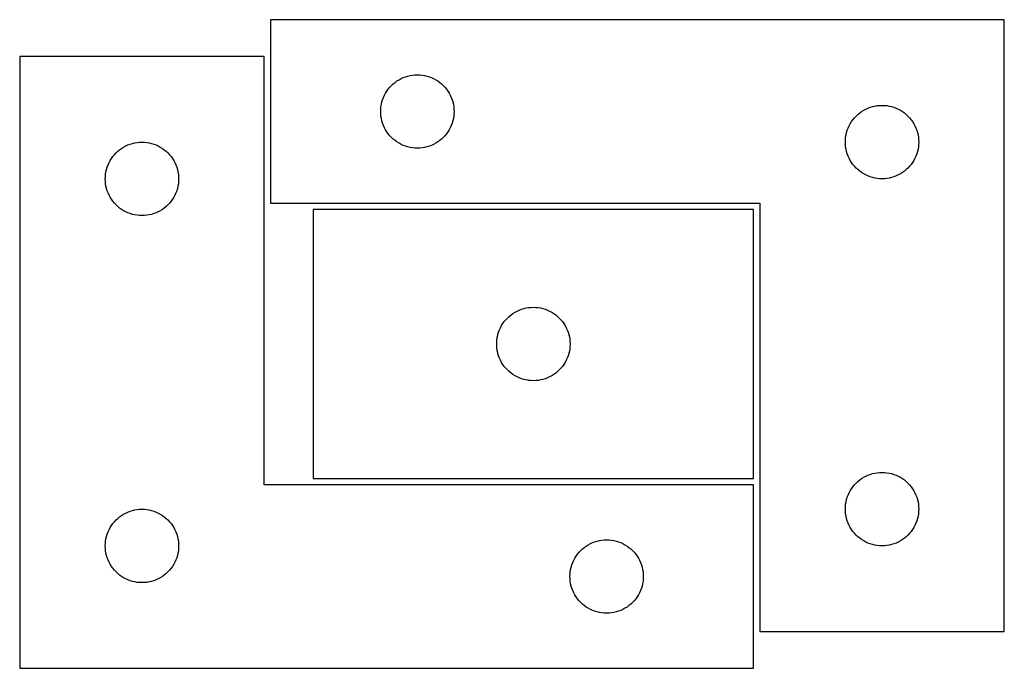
# Model space of a CAD drawing. Header units: millimetres. Extents: x 7 to 1243, y 7 to 1497.
# Tile 22 of 26: x 1002 to 1243, y 977 to 1136. Entities that reach past the tile are written whole.
import ezdxf

# ---------------------------------------------------------------- set-up
doc = ezdxf.new("R2010")
doc.units = ezdxf.units.MM
doc.layers.add('CUT', color=7, linetype='CONTINUOUS', true_color=0x000000)

msp = doc.modelspace()

# ---------------------------------------------------------------- linework, layer by layer
at = {"layer": 'CUT'}
for p, q in [((1243.475384, 1135.972447), (1063.475384, 1135.972447)), ((1063.475384, 1135.972447), (1063.475384, 1090.972447)), ((1243.475384, 985.972447), (1243.475384, 1135.972447)), ((1061.914535, 1126.941926), (1001.914535, 1126.941926)), ((1001.914535, 1126.941926), (1001.914535, 976.941926)), ((1061.914535, 1021.941926), (1061.914535, 1126.941926)), ((1093.996531, 1120.612627), (1094.475251, 1120.955674)), ((1094.475251, 1120.955674), (1094.975384, 1121.266676)), ((1094.975384, 1121.266676), (1095.494785, 1121.544302)), ((1095.494785, 1121.544302), (1096.031233, 1121.787363)), ((1096.031233, 1121.787363), (1096.582428, 1121.994818)), ((1096.582428, 1121.994818), (1097.146012, 1122.165779)), ((1097.146012, 1122.165779), (1097.719571, 1122.299515)), ((1097.719571, 1122.299515), (1098.300648, 1122.395451)), ((1098.300648, 1122.395451), (1098.886755, 1122.453177)), ((1098.886755, 1122.453177), (1099.475384, 1122.472447)), ((1099.475384, 1122.472447), (1100.064012, 1122.453177)), ((1100.064012, 1122.453177), (1100.650119, 1122.395451)), ((1100.650119, 1122.395451), (1101.231196, 1122.299515)), ((1101.231196, 1122.299515), (1101.804755, 1122.165779)), ((1101.804755, 1122.165779), (1102.368339, 1121.994818)), ((1102.368339, 1121.994818), (1102.919534, 1121.787363)), ((1102.919534, 1121.787363), (1103.455982, 1121.544302)), ((1103.455982, 1121.544302), (1103.975384, 1121.266676)), ((1103.975384, 1121.266676), (1104.475516, 1120.955674)), ((1104.475516, 1120.955674), (1104.954236, 1120.612627)), ((1091.681155, 1117.972447), (1091.992157, 1118.472579)), ((1091.992157, 1118.472579), (1092.335203, 1118.9513)), ((1092.335203, 1118.9513), (1092.708825, 1119.406559)), ((1092.708825, 1119.406559), (1093.111423, 1119.836408)), ((1093.111423, 1119.836408), (1093.541271, 1120.239005)), ((1093.541271, 1120.239005), (1093.996531, 1120.612627)), ((1104.954236, 1120.612627), (1105.409496, 1120.239005)), ((1105.409496, 1120.239005), (1105.839345, 1119.836408)), ((1105.839345, 1119.836408), (1106.241942, 1119.406559)), ((1106.241942, 1119.406559), (1106.615564, 1118.9513)), ((1106.615564, 1118.9513), (1106.95861, 1118.472579)), ((1106.95861, 1118.472579), (1107.269612, 1117.972447)), ((1090.782051, 1115.801818), (1090.953012, 1116.365402)), ((1090.953012, 1116.365402), (1091.160468, 1116.916598)), ((1091.160468, 1116.916598), (1091.403529, 1117.453045)), ((1091.403529, 1117.453045), (1091.681155, 1117.972447)), ((1107.269612, 1117.972447), (1107.547238, 1117.453045)), ((1107.547238, 1117.453045), (1107.790299, 1116.916598)), ((1107.790299, 1116.916598), (1107.997755, 1116.365402)), ((1107.997755, 1116.365402), (1108.168716, 1115.801818)), ((1090.475384, 1113.472447), (1090.494653, 1114.061075)), ((1090.494653, 1114.061075), (1090.55238, 1114.647183)), ((1090.55238, 1114.647183), (1090.648316, 1115.22826)), ((1090.648316, 1115.22826), (1090.782051, 1115.801818)), ((1108.168716, 1115.801818), (1108.302451, 1115.22826)), ((1108.302451, 1115.22826), (1108.398387, 1114.647183)), ((1108.398387, 1114.647183), (1108.456114, 1114.061075)), ((1108.456114, 1114.061075), (1108.475384, 1113.472447)), ((1208.475251, 1113.455674), (1208.975384, 1113.766676)), ((1208.975384, 1113.766676), (1209.494785, 1114.044302)), ((1209.494785, 1114.044302), (1210.031233, 1114.287363)), ((1210.031233, 1114.287363), (1210.582428, 1114.494818)), ((1210.582428, 1114.494818), (1211.146012, 1114.665779)), ((1211.146012, 1114.665779), (1211.719571, 1114.799515)), ((1211.719571, 1114.799515), (1212.300648, 1114.895451)), ((1212.300648, 1114.895451), (1212.886755, 1114.953177)), ((1212.886755, 1114.953177), (1213.475384, 1114.972447)), ((1213.475384, 1114.972447), (1214.064012, 1114.953177)), ((1214.064012, 1114.953177), (1214.650119, 1114.895451)), ((1214.650119, 1114.895451), (1215.231196, 1114.799515)), ((1215.231196, 1114.799515), (1215.804755, 1114.665779)), ((1215.804755, 1114.665779), (1216.368339, 1114.494818)), ((1216.368339, 1114.494818), (1216.919534, 1114.287363)), ((1216.919534, 1114.287363), (1217.455982, 1114.044302)), ((1217.455982, 1114.044302), (1217.975384, 1113.766676)), ((1217.975384, 1113.766676), (1218.475516, 1113.455674)), ((1090.494653, 1112.883819), (1090.475384, 1113.472447)), ((1090.55238, 1112.297711), (1090.494653, 1112.883819)), ((1090.648316, 1111.716634), (1090.55238, 1112.297711)), ((1090.782051, 1111.143076), (1090.648316, 1111.716634)), ((1108.302451, 1111.716634), (1108.168716, 1111.143076)), ((1108.398387, 1112.297711), (1108.302451, 1111.716634)), ((1108.456114, 1112.883819), (1108.398387, 1112.297711)), ((1108.475384, 1113.472447), (1108.456114, 1112.883819)), ((1205.992157, 1110.972579), (1206.335203, 1111.4513)), ((1206.335203, 1111.4513), (1206.708825, 1111.906559)), ((1206.708825, 1111.906559), (1207.111423, 1112.336408)), ((1207.111423, 1112.336408), (1207.541271, 1112.739005)), ((1207.541271, 1112.739005), (1207.996531, 1113.112627)), ((1207.996531, 1113.112627), (1208.475251, 1113.455674)), ((1218.475516, 1113.455674), (1218.954236, 1113.112627)), ((1218.954236, 1113.112627), (1219.409496, 1112.739005)), ((1219.409496, 1112.739005), (1219.839345, 1112.336408)), ((1219.839345, 1112.336408), (1220.241942, 1111.906559)), ((1220.241942, 1111.906559), (1220.615564, 1111.4513)), ((1220.615564, 1111.4513), (1220.95861, 1110.972579)), ((1090.953012, 1110.579492), (1090.782051, 1111.143076)), ((1091.160468, 1110.028296), (1090.953012, 1110.579492)), ((1091.403529, 1109.491849), (1091.160468, 1110.028296)), ((1091.681155, 1108.972447), (1091.403529, 1109.491849)), ((1091.992157, 1108.472315), (1091.681155, 1108.972447)), ((1107.269612, 1108.972447), (1106.95861, 1108.472315)), ((1107.547238, 1109.491849), (1107.269612, 1108.972447)), ((1107.790299, 1110.028296), (1107.547238, 1109.491849)), ((1107.997755, 1110.579492), (1107.790299, 1110.028296)), ((1108.168716, 1111.143076), (1107.997755, 1110.579492)), ((1204.782051, 1108.301818), (1204.953012, 1108.865402)), ((1204.953012, 1108.865402), (1205.160468, 1109.416598)), ((1205.160468, 1109.416598), (1205.403529, 1109.953045)), ((1205.403529, 1109.953045), (1205.681155, 1110.472447)), ((1205.681155, 1110.472447), (1205.992157, 1110.972579)), ((1220.95861, 1110.972579), (1221.269612, 1110.472447)), ((1221.269612, 1110.472447), (1221.547238, 1109.953045)), ((1221.547238, 1109.953045), (1221.790299, 1109.416598)), ((1221.790299, 1109.416598), (1221.997755, 1108.865402)), ((1221.997755, 1108.865402), (1222.168716, 1108.301818)), ((1092.335203, 1107.993594), (1091.992157, 1108.472315)), ((1092.708825, 1107.538335), (1092.335203, 1107.993594)), ((1093.111423, 1107.108486), (1092.708825, 1107.538335)), ((1093.541271, 1106.705889), (1093.111423, 1107.108486)), ((1093.996531, 1106.332267), (1093.541271, 1106.705889)), ((1105.409496, 1106.705889), (1104.954236, 1106.332267)), ((1105.839345, 1107.108486), (1105.409496, 1106.705889)), ((1106.241942, 1107.538335), (1105.839345, 1107.108486)), ((1106.615564, 1107.993594), (1106.241942, 1107.538335)), ((1106.95861, 1108.472315), (1106.615564, 1107.993594)), ((1204.475384, 1105.972447), (1204.494653, 1106.561075)), ((1204.494653, 1106.561075), (1204.55238, 1107.147183)), ((1204.55238, 1107.147183), (1204.648316, 1107.72826)), ((1204.648316, 1107.72826), (1204.782051, 1108.301818)), ((1222.168716, 1108.301818), (1222.302451, 1107.72826)), ((1222.302451, 1107.72826), (1222.398387, 1107.147183)), ((1222.398387, 1107.147183), (1222.456114, 1106.561075)), ((1222.456114, 1106.561075), (1222.475384, 1105.972447)), ((1025.980422, 1103.708484), (1026.435682, 1104.082106)), ((1026.435682, 1104.082106), (1026.914402, 1104.425152)), ((1026.914402, 1104.425152), (1027.414535, 1104.736155)), ((1027.414535, 1104.736155), (1027.933936, 1105.013781)), ((1027.933936, 1105.013781), (1028.470384, 1105.256842)), ((1028.470384, 1105.256842), (1029.021579, 1105.464297)), ((1029.021579, 1105.464297), (1029.585163, 1105.635258)), ((1029.585163, 1105.635258), (1030.158722, 1105.768993)), ((1030.158722, 1105.768993), (1030.739799, 1105.86493)), ((1030.739799, 1105.86493), (1031.325906, 1105.922656)), ((1031.325906, 1105.922656), (1031.914535, 1105.941926)), ((1031.914535, 1105.941926), (1032.503163, 1105.922656)), ((1032.503163, 1105.922656), (1033.08927, 1105.86493)), ((1033.08927, 1105.86493), (1033.670347, 1105.768993)), ((1033.670347, 1105.768993), (1034.243906, 1105.635258)), ((1034.243906, 1105.635258), (1034.80749, 1105.464297)), ((1034.80749, 1105.464297), (1035.358685, 1105.256842)), ((1035.358685, 1105.256842), (1035.895133, 1105.013781)), ((1035.895133, 1105.013781), (1036.414535, 1104.736155)), ((1036.414535, 1104.736155), (1036.914667, 1104.425152)), ((1036.914667, 1104.425152), (1037.393387, 1104.082106)), ((1037.393387, 1104.082106), (1037.848647, 1103.708484)), ((1094.475251, 1105.989221), (1093.996531, 1106.332267)), ((1094.975384, 1105.678218), (1094.475251, 1105.989221)), ((1095.494785, 1105.400592), (1094.975384, 1105.678218)), ((1096.031233, 1105.157531), (1095.494785, 1105.400592)), ((1096.582428, 1104.950076), (1096.031233, 1105.157531)), ((1097.146012, 1104.779115), (1096.582428, 1104.950076)), ((1097.719571, 1104.645379), (1097.146012, 1104.779115)), ((1098.300648, 1104.549443), (1097.719571, 1104.645379)), ((1098.886755, 1104.491717), (1098.300648, 1104.549443)), ((1099.475384, 1104.472447), (1098.886755, 1104.491717)), ((1100.064012, 1104.491717), (1099.475384, 1104.472447)), ((1100.650119, 1104.549443), (1100.064012, 1104.491717)), ((1101.231196, 1104.645379), (1100.650119, 1104.549443)), ((1101.804755, 1104.779115), (1101.231196, 1104.645379)), ((1102.368339, 1104.950076), (1101.804755, 1104.779115)), ((1102.919534, 1105.157531), (1102.368339, 1104.950076)), ((1103.455982, 1105.400592), (1102.919534, 1105.157531)), ((1103.975384, 1105.678218), (1103.455982, 1105.400592)), ((1104.475516, 1105.989221), (1103.975384, 1105.678218)), ((1104.954236, 1106.332267), (1104.475516, 1105.989221)), ((1204.494653, 1105.383819), (1204.475384, 1105.972447)), ((1204.55238, 1104.797711), (1204.494653, 1105.383819)), ((1204.648316, 1104.216634), (1204.55238, 1104.797711)), ((1204.782051, 1103.643076), (1204.648316, 1104.216634)), ((1222.302451, 1104.216634), (1222.168716, 1103.643076)), ((1222.398387, 1104.797711), (1222.302451, 1104.216634)), ((1222.456114, 1105.383819), (1222.398387, 1104.797711)), ((1222.475384, 1105.972447), (1222.456114, 1105.383819)), ((1024.120306, 1101.441926), (1024.431308, 1101.942058)), ((1024.431308, 1101.942058), (1024.774355, 1102.420779)), ((1024.774355, 1102.420779), (1025.147976, 1102.876038)), ((1025.147976, 1102.876038), (1025.550574, 1103.305887)), ((1025.550574, 1103.305887), (1025.980422, 1103.708484)), ((1037.848647, 1103.708484), (1038.278496, 1103.305887)), ((1038.278496, 1103.305887), (1038.681093, 1102.876038)), ((1038.681093, 1102.876038), (1039.054715, 1102.420779)), ((1039.054715, 1102.420779), (1039.397761, 1101.942058)), ((1039.397761, 1101.942058), (1039.708763, 1101.441926)), ((1204.953012, 1103.079492), (1204.782051, 1103.643076)), ((1205.160468, 1102.528296), (1204.953012, 1103.079492)), ((1205.403529, 1101.991849), (1205.160468, 1102.528296)), ((1205.681155, 1101.472447), (1205.403529, 1101.991849)), ((1221.547238, 1101.991849), (1221.269612, 1101.472447)), ((1221.790299, 1102.528296), (1221.547238, 1101.991849)), ((1221.997755, 1103.079492), (1221.790299, 1102.528296)), ((1222.168716, 1103.643076), (1221.997755, 1103.079492)), ((1023.087467, 1098.697739), (1023.221202, 1099.271297)), ((1023.221202, 1099.271297), (1023.392163, 1099.834881)), ((1023.392163, 1099.834881), (1023.599619, 1100.386077)), ((1023.599619, 1100.386077), (1023.84268, 1100.922524)), ((1023.84268, 1100.922524), (1024.120306, 1101.441926)), ((1039.708763, 1101.441926), (1039.986389, 1100.922524)), ((1039.986389, 1100.922524), (1040.22945, 1100.386077)), ((1040.22945, 1100.386077), (1040.436906, 1099.834881)), ((1040.436906, 1099.834881), (1040.607867, 1099.271297)), ((1040.607867, 1099.271297), (1040.741602, 1098.697739)), ((1205.992157, 1100.972315), (1205.681155, 1101.472447)), ((1206.335203, 1100.493594), (1205.992157, 1100.972315)), ((1206.708825, 1100.038335), (1206.335203, 1100.493594)), ((1207.111423, 1099.608486), (1206.708825, 1100.038335)), ((1207.541271, 1099.205889), (1207.111423, 1099.608486)), ((1207.996531, 1098.832267), (1207.541271, 1099.205889)), ((1219.409496, 1099.205889), (1218.954236, 1098.832267)), ((1219.839345, 1099.608486), (1219.409496, 1099.205889)), ((1220.241942, 1100.038335), (1219.839345, 1099.608486)), ((1220.615564, 1100.493594), (1220.241942, 1100.038335)), ((1220.95861, 1100.972315), (1220.615564, 1100.493594)), ((1221.269612, 1101.472447), (1220.95861, 1100.972315)), ((1022.914535, 1096.941926), (1022.933804, 1097.530554)), ((1022.933804, 1096.353298), (1022.914535, 1096.941926)), ((1022.933804, 1097.530554), (1022.991531, 1098.116662)), ((1022.991531, 1098.116662), (1023.087467, 1098.697739)), ((1040.741602, 1098.697739), (1040.837538, 1098.116662)), ((1040.837538, 1098.116662), (1040.895265, 1097.530554)), ((1040.895265, 1097.530554), (1040.914535, 1096.941926)), ((1040.914535, 1096.941926), (1040.895265, 1096.353298)), ((1208.475251, 1098.489221), (1207.996531, 1098.832267)), ((1208.975384, 1098.178218), (1208.475251, 1098.489221)), ((1209.494785, 1097.900592), (1208.975384, 1098.178218)), ((1210.031233, 1097.657531), (1209.494785, 1097.900592)), ((1210.582428, 1097.450076), (1210.031233, 1097.657531)), ((1211.146012, 1097.279115), (1210.582428, 1097.450076)), ((1211.719571, 1097.145379), (1211.146012, 1097.279115)), ((1212.300648, 1097.049443), (1211.719571, 1097.145379)), ((1212.886755, 1096.991717), (1212.300648, 1097.049443)), ((1213.475384, 1096.972447), (1212.886755, 1096.991717)), ((1214.064012, 1096.991717), (1213.475384, 1096.972447)), ((1214.650119, 1097.049443), (1214.064012, 1096.991717)), ((1215.231196, 1097.145379), (1214.650119, 1097.049443)), ((1215.804755, 1097.279115), (1215.231196, 1097.145379)), ((1216.368339, 1097.450076), (1215.804755, 1097.279115)), ((1216.919534, 1097.657531), (1216.368339, 1097.450076)), ((1217.455982, 1097.900592), (1216.919534, 1097.657531)), ((1217.975384, 1098.178218), (1217.455982, 1097.900592)), ((1218.475516, 1098.489221), (1217.975384, 1098.178218)), ((1218.954236, 1098.832267), (1218.475516, 1098.489221)), ((1022.991531, 1095.76719), (1022.933804, 1096.353298)), ((1023.087467, 1095.186113), (1022.991531, 1095.76719)), ((1023.221202, 1094.612554), (1023.087467, 1095.186113)), ((1023.392163, 1094.048971), (1023.221202, 1094.612554)), ((1040.607867, 1094.612554), (1040.436906, 1094.048971)), ((1040.741602, 1095.186113), (1040.607867, 1094.612554)), ((1040.837538, 1095.76719), (1040.741602, 1095.186113)), ((1040.895265, 1096.353298), (1040.837538, 1095.76719)), ((1023.599619, 1093.497775), (1023.392163, 1094.048971)), ((1023.84268, 1092.961328), (1023.599619, 1093.497775)), ((1024.120306, 1092.441926), (1023.84268, 1092.961328)), ((1024.431308, 1091.941794), (1024.120306, 1092.441926)), ((1024.774355, 1091.463073), (1024.431308, 1091.941794)), ((1039.397761, 1091.941794), (1039.054715, 1091.463073)), ((1039.708763, 1092.441926), (1039.397761, 1091.941794)), ((1039.986389, 1092.961328), (1039.708763, 1092.441926)), ((1040.22945, 1093.497775), (1039.986389, 1092.961328)), ((1040.436906, 1094.048971), (1040.22945, 1093.497775)), ((1025.147976, 1091.007814), (1024.774355, 1091.463073)), ((1025.550574, 1090.577965), (1025.147976, 1091.007814)), ((1025.980422, 1090.175368), (1025.550574, 1090.577965)), ((1026.435682, 1089.801746), (1025.980422, 1090.175368)), ((1026.914402, 1089.458699), (1026.435682, 1089.801746)), ((1027.414535, 1089.147697), (1026.914402, 1089.458699)), ((1036.914667, 1089.458699), (1036.414535, 1089.147697)), ((1037.393387, 1089.801746), (1036.914667, 1089.458699)), ((1037.848647, 1090.175368), (1037.393387, 1089.801746)), ((1038.278496, 1090.577965), (1037.848647, 1090.175368)), ((1038.681093, 1091.007814), (1038.278496, 1090.577965)), ((1039.054715, 1091.463073), (1038.681093, 1091.007814)), ((1063.475384, 1090.972447), (1183.475384, 1090.972447)), ((1181.935895, 1089.459507), (1073.935895, 1089.459507)), ((1073.935895, 1089.459507), (1073.935895, 1023.459507)), ((1181.935895, 1023.459507), (1181.935895, 1089.459507)), ((1183.475384, 1090.972447), (1183.475384, 985.972447)), ((1027.933936, 1088.870071), (1027.414535, 1089.147697)), ((1028.470384, 1088.62701), (1027.933936, 1088.870071)), ((1029.021579, 1088.419555), (1028.470384, 1088.62701)), ((1029.585163, 1088.248593), (1029.021579, 1088.419555)), ((1030.158722, 1088.114858), (1029.585163, 1088.248593)), ((1030.739799, 1088.018922), (1030.158722, 1088.114858)), ((1031.325906, 1087.961196), (1030.739799, 1088.018922)), ((1031.914535, 1087.941926), (1031.325906, 1087.961196)), ((1032.503163, 1087.961196), (1031.914535, 1087.941926)), ((1033.08927, 1088.018922), (1032.503163, 1087.961196)), ((1033.670347, 1088.114858), (1033.08927, 1088.018922)), ((1034.243906, 1088.248593), (1033.670347, 1088.114858)), ((1034.80749, 1088.419555), (1034.243906, 1088.248593)), ((1035.358685, 1088.62701), (1034.80749, 1088.419555)), ((1035.895133, 1088.870071), (1035.358685, 1088.62701)), ((1036.414535, 1089.147697), (1035.895133, 1088.870071)), ((1125.606523, 1065.15284), (1126.180082, 1065.286575)), ((1126.180082, 1065.286575), (1126.761159, 1065.382511)), ((1126.761159, 1065.382511), (1127.347267, 1065.440237)), ((1127.347267, 1065.440237), (1127.935895, 1065.459507)), ((1127.935895, 1065.459507), (1128.524523, 1065.440237)), ((1128.524523, 1065.440237), (1129.110631, 1065.382511)), ((1129.110631, 1065.382511), (1129.691708, 1065.286575)), ((1129.691708, 1065.286575), (1130.265266, 1065.15284)), ((1121.571934, 1062.823468), (1122.001782, 1063.226065)), ((1122.001782, 1063.226065), (1122.457042, 1063.599687)), ((1122.457042, 1063.599687), (1122.935763, 1063.942734)), ((1122.935763, 1063.942734), (1123.435895, 1064.253736)), ((1123.435895, 1064.253736), (1123.955297, 1064.531362)), ((1123.955297, 1064.531362), (1124.491744, 1064.774423)), ((1124.491744, 1064.774423), (1125.04294, 1064.981878)), ((1125.04294, 1064.981878), (1125.606523, 1065.15284)), ((1130.265266, 1065.15284), (1130.82885, 1064.981878)), ((1130.82885, 1064.981878), (1131.380046, 1064.774423)), ((1131.380046, 1064.774423), (1131.916493, 1064.531362)), ((1131.916493, 1064.531362), (1132.435895, 1064.253736)), ((1132.435895, 1064.253736), (1132.936027, 1063.942734)), ((1132.936027, 1063.942734), (1133.414748, 1063.599687)), ((1133.414748, 1063.599687), (1133.870007, 1063.226065)), ((1133.870007, 1063.226065), (1134.299856, 1062.823468)), ((1119.86404, 1060.440105), (1120.141666, 1060.959507)), ((1120.141666, 1060.959507), (1120.452668, 1061.459639)), ((1120.452668, 1061.459639), (1120.795715, 1061.93836)), ((1120.795715, 1061.93836), (1121.169337, 1062.393619)), ((1121.169337, 1062.393619), (1121.571934, 1062.823468)), ((1134.299856, 1062.823468), (1134.702453, 1062.393619)), ((1134.702453, 1062.393619), (1135.076075, 1061.93836)), ((1135.076075, 1061.93836), (1135.419121, 1061.459639)), ((1135.419121, 1061.459639), (1135.730123, 1060.959507)), ((1135.730123, 1060.959507), (1136.007749, 1060.440105)), ((1119.012891, 1057.634243), (1119.108827, 1058.21532)), ((1119.108827, 1058.21532), (1119.242562, 1058.788879)), ((1119.242562, 1058.788879), (1119.413524, 1059.352462)), ((1119.413524, 1059.352462), (1119.620979, 1059.903658)), ((1119.620979, 1059.903658), (1119.86404, 1060.440105)), ((1136.007749, 1060.440105), (1136.250811, 1059.903658)), ((1136.250811, 1059.903658), (1136.458266, 1059.352462)), ((1136.458266, 1059.352462), (1136.629227, 1058.788879)), ((1136.629227, 1058.788879), (1136.762962, 1058.21532)), ((1136.762962, 1058.21532), (1136.858899, 1057.634243)), ((1118.935895, 1056.459507), (1118.955164, 1057.048135)), ((1118.955164, 1055.870879), (1118.935895, 1056.459507)), ((1118.955164, 1057.048135), (1119.012891, 1057.634243)), ((1119.012891, 1055.284771), (1118.955164, 1055.870879)), ((1136.858899, 1057.634243), (1136.916625, 1057.048135)), ((1136.916625, 1055.870879), (1136.858899, 1055.284771)), ((1136.916625, 1057.048135), (1136.935895, 1056.459507)), ((1136.935895, 1056.459507), (1136.916625, 1055.870879)), ((1119.108827, 1054.703694), (1119.012891, 1055.284771)), ((1119.242562, 1054.130136), (1119.108827, 1054.703694)), ((1119.413524, 1053.566552), (1119.242562, 1054.130136)), ((1119.620979, 1053.015356), (1119.413524, 1053.566552)), ((1136.458266, 1053.566552), (1136.250811, 1053.015356)), ((1136.629227, 1054.130136), (1136.458266, 1053.566552)), ((1136.762962, 1054.703694), (1136.629227, 1054.130136)), ((1136.858899, 1055.284771), (1136.762962, 1054.703694)), ((1119.86404, 1052.478909), (1119.620979, 1053.015356)), ((1120.141666, 1051.959507), (1119.86404, 1052.478909)), ((1120.452668, 1051.459375), (1120.141666, 1051.959507)), ((1120.795715, 1050.980654), (1120.452668, 1051.459375)), ((1121.169337, 1050.525395), (1120.795715, 1050.980654)), ((1135.076075, 1050.980654), (1134.702453, 1050.525395)), ((1135.419121, 1051.459375), (1135.076075, 1050.980654)), ((1135.730123, 1051.959507), (1135.419121, 1051.459375)), ((1136.007749, 1052.478909), (1135.730123, 1051.959507)), ((1136.250811, 1053.015356), (1136.007749, 1052.478909)), ((1121.571934, 1050.095546), (1121.169337, 1050.525395)), ((1122.001782, 1049.692949), (1121.571934, 1050.095546)), ((1122.457042, 1049.319327), (1122.001782, 1049.692949)), ((1122.935763, 1048.976281), (1122.457042, 1049.319327)), ((1123.435895, 1048.665279), (1122.935763, 1048.976281)), ((1123.955297, 1048.387652), (1123.435895, 1048.665279)), ((1124.491744, 1048.144591), (1123.955297, 1048.387652)), ((1131.916493, 1048.387652), (1131.380046, 1048.144591)), ((1132.435895, 1048.665279), (1131.916493, 1048.387652)), ((1132.936027, 1048.976281), (1132.435895, 1048.665279)), ((1133.414748, 1049.319327), (1132.936027, 1048.976281)), ((1133.870007, 1049.692949), (1133.414748, 1049.319327)), ((1134.299856, 1050.095546), (1133.870007, 1049.692949)), ((1134.702453, 1050.525395), (1134.299856, 1050.095546)), ((1125.04294, 1047.937136), (1124.491744, 1048.144591)), ((1125.606523, 1047.766175), (1125.04294, 1047.937136)), ((1126.180082, 1047.63244), (1125.606523, 1047.766175)), ((1126.761159, 1047.536503), (1126.180082, 1047.63244)), ((1127.347267, 1047.478777), (1126.761159, 1047.536503)), ((1127.935895, 1047.459507), (1127.347267, 1047.478777)), ((1128.524523, 1047.478777), (1127.935895, 1047.459507)), ((1129.110631, 1047.536503), (1128.524523, 1047.478777)), ((1129.691708, 1047.63244), (1129.110631, 1047.536503)), ((1130.265266, 1047.766175), (1129.691708, 1047.63244)), ((1130.82885, 1047.937136), (1130.265266, 1047.766175)), ((1131.380046, 1048.144591), (1130.82885, 1047.937136)), ((1209.494785, 1024.044302), (1210.031233, 1024.287363)), ((1210.031233, 1024.287363), (1210.582428, 1024.494818)), ((1210.582428, 1024.494818), (1211.146012, 1024.665779)), ((1211.146012, 1024.665779), (1211.719571, 1024.799515)), ((1211.719571, 1024.799515), (1212.300648, 1024.895451)), ((1212.300648, 1024.895451), (1212.886755, 1024.953177)), ((1212.886755, 1024.953177), (1213.475384, 1024.972447)), ((1213.475384, 1024.972447), (1214.064012, 1024.953177)), ((1214.064012, 1024.953177), (1214.650119, 1024.895451)), ((1214.650119, 1024.895451), (1215.231196, 1024.799515)), ((1215.231196, 1024.799515), (1215.804755, 1024.665779)), ((1215.804755, 1024.665779), (1216.368339, 1024.494818)), ((1216.368339, 1024.494818), (1216.919534, 1024.287363)), ((1216.919534, 1024.287363), (1217.455982, 1024.044302)), ((1181.914535, 1021.941926), (1061.914535, 1021.941926)), ((1073.935895, 1023.459507), (1181.935895, 1023.459507)), ((1181.914535, 976.941926), (1181.914535, 1021.941926)), ((1206.335203, 1021.4513), (1206.708825, 1021.906559)), ((1206.708825, 1021.906559), (1207.111423, 1022.336408)), ((1207.111423, 1022.336408), (1207.541271, 1022.739005)), ((1207.541271, 1022.739005), (1207.996531, 1023.112627)), ((1207.996531, 1023.112627), (1208.475251, 1023.455674)), ((1208.475251, 1023.455674), (1208.975384, 1023.766676)), ((1208.975384, 1023.766676), (1209.494785, 1024.044302)), ((1217.455982, 1024.044302), (1217.975384, 1023.766676)), ((1217.975384, 1023.766676), (1218.475516, 1023.455674)), ((1218.475516, 1023.455674), (1218.954236, 1023.112627)), ((1218.954236, 1023.112627), (1219.409496, 1022.739005)), ((1219.409496, 1022.739005), (1219.839345, 1022.336408)), ((1219.839345, 1022.336408), (1220.241942, 1021.906559)), ((1220.241942, 1021.906559), (1220.615564, 1021.4513)), ((1204.953012, 1018.865402), (1205.160468, 1019.416598)), ((1205.160468, 1019.416598), (1205.403529, 1019.953045)), ((1205.403529, 1019.953045), (1205.681155, 1020.472447)), ((1205.681155, 1020.472447), (1205.992157, 1020.972579)), ((1205.992157, 1020.972579), (1206.335203, 1021.4513)), ((1220.615564, 1021.4513), (1220.95861, 1020.972579)), ((1220.95861, 1020.972579), (1221.269612, 1020.472447)), ((1221.269612, 1020.472447), (1221.547238, 1019.953045)), ((1221.547238, 1019.953045), (1221.790299, 1019.416598)), ((1221.790299, 1019.416598), (1221.997755, 1018.865402)), ((1204.494653, 1016.561075), (1204.55238, 1017.147183)), ((1204.55238, 1017.147183), (1204.648316, 1017.72826)), ((1204.648316, 1017.72826), (1204.782051, 1018.301818)), ((1204.782051, 1018.301818), (1204.953012, 1018.865402)), ((1221.997755, 1018.865402), (1222.168716, 1018.301818)), ((1222.168716, 1018.301818), (1222.302451, 1017.72826)), ((1222.302451, 1017.72826), (1222.398387, 1017.147183)), ((1222.398387, 1017.147183), (1222.456114, 1016.561075)), ((1026.914402, 1014.425152), (1027.414535, 1014.736155)), ((1027.414535, 1014.736155), (1027.933936, 1015.013781)), ((1027.933936, 1015.013781), (1028.470384, 1015.256842)), ((1028.470384, 1015.256842), (1029.021579, 1015.464297)), ((1029.021579, 1015.464297), (1029.585163, 1015.635258)), ((1029.585163, 1015.635258), (1030.158722, 1015.768993)), ((1030.158722, 1015.768993), (1030.739799, 1015.86493)), ((1030.739799, 1015.86493), (1031.325906, 1015.922656)), ((1031.325906, 1015.922656), (1031.914535, 1015.941926)), ((1031.914535, 1015.941926), (1032.503163, 1015.922656)), ((1032.503163, 1015.922656), (1033.08927, 1015.86493)), ((1033.08927, 1015.86493), (1033.670347, 1015.768993)), ((1033.670347, 1015.768993), (1034.243906, 1015.635258)), ((1034.243906, 1015.635258), (1034.80749, 1015.464297)), ((1034.80749, 1015.464297), (1035.358685, 1015.256842)), ((1035.358685, 1015.256842), (1035.895133, 1015.013781)), ((1035.895133, 1015.013781), (1036.414535, 1014.736155)), ((1036.414535, 1014.736155), (1036.914667, 1014.425152)), ((1204.475384, 1015.972447), (1204.494653, 1016.561075)), ((1204.494653, 1015.383819), (1204.475384, 1015.972447)), ((1204.55238, 1014.797711), (1204.494653, 1015.383819)), ((1204.648316, 1014.216634), (1204.55238, 1014.797711)), ((1222.398387, 1014.797711), (1222.302451, 1014.216634)), ((1222.456114, 1015.383819), (1222.398387, 1014.797711)), ((1222.456114, 1016.561075), (1222.475384, 1015.972447)), ((1222.475384, 1015.972447), (1222.456114, 1015.383819)), ((1024.431308, 1011.942058), (1024.774355, 1012.420779)), ((1024.774355, 1012.420779), (1025.147976, 1012.876038)), ((1025.147976, 1012.876038), (1025.550574, 1013.305887)), ((1025.550574, 1013.305887), (1025.980422, 1013.708484)), ((1025.980422, 1013.708484), (1026.435682, 1014.082106)), ((1026.435682, 1014.082106), (1026.914402, 1014.425152)), ((1036.914667, 1014.425152), (1037.393387, 1014.082106)), ((1037.393387, 1014.082106), (1037.848647, 1013.708484)), ((1037.848647, 1013.708484), (1038.278496, 1013.305887)), ((1038.278496, 1013.305887), (1038.681093, 1012.876038)), ((1038.681093, 1012.876038), (1039.054715, 1012.420779)), ((1039.054715, 1012.420779), (1039.397761, 1011.942058)), ((1204.782051, 1013.643076), (1204.648316, 1014.216634)), ((1204.953012, 1013.079492), (1204.782051, 1013.643076)), ((1205.160468, 1012.528296), (1204.953012, 1013.079492)), ((1205.403529, 1011.991849), (1205.160468, 1012.528296)), ((1221.790299, 1012.528296), (1221.547238, 1011.991849)), ((1221.997755, 1013.079492), (1221.790299, 1012.528296)), ((1222.168716, 1013.643076), (1221.997755, 1013.079492)), ((1222.302451, 1014.216634), (1222.168716, 1013.643076)), ((1023.221202, 1009.271297), (1023.392163, 1009.834881)), ((1023.392163, 1009.834881), (1023.599619, 1010.386077)), ((1023.599619, 1010.386077), (1023.84268, 1010.922524)), ((1023.84268, 1010.922524), (1024.120306, 1011.441926)), ((1024.120306, 1011.441926), (1024.431308, 1011.942058)), ((1039.397761, 1011.942058), (1039.708763, 1011.441926)), ((1039.708763, 1011.441926), (1039.986389, 1010.922524)), ((1039.986389, 1010.922524), (1040.22945, 1010.386077)), ((1040.22945, 1010.386077), (1040.436906, 1009.834881)), ((1040.436906, 1009.834881), (1040.607867, 1009.271297)), ((1205.681155, 1011.472447), (1205.403529, 1011.991849)), ((1205.992157, 1010.972315), (1205.681155, 1011.472447)), ((1206.335203, 1010.493594), (1205.992157, 1010.972315)), ((1206.708825, 1010.038335), (1206.335203, 1010.493594)), ((1207.111423, 1009.608486), (1206.708825, 1010.038335)), ((1220.241942, 1010.038335), (1219.839345, 1009.608486)), ((1220.615564, 1010.493594), (1220.241942, 1010.038335)), ((1220.95861, 1010.972315), (1220.615564, 1010.493594)), ((1221.269612, 1011.472447), (1220.95861, 1010.972315)), ((1221.547238, 1011.991849), (1221.269612, 1011.472447)), ((1022.914535, 1006.941926), (1022.933804, 1007.530554)), ((1022.933804, 1007.530554), (1022.991531, 1008.116662)), ((1022.991531, 1008.116662), (1023.087467, 1008.697739)), ((1023.087467, 1008.697739), (1023.221202, 1009.271297)), ((1040.607867, 1009.271297), (1040.741602, 1008.697739)), ((1040.741602, 1008.697739), (1040.837538, 1008.116662)), ((1040.837538, 1008.116662), (1040.895265, 1007.530554)), ((1040.895265, 1007.530554), (1040.914535, 1006.941926)), ((1141.414535, 1007.236155), (1141.933936, 1007.513781)), ((1141.933936, 1007.513781), (1142.470384, 1007.756842)), ((1142.470384, 1007.756842), (1143.021579, 1007.964297)), ((1143.021579, 1007.964297), (1143.585163, 1008.135258)), ((1143.585163, 1008.135258), (1144.158722, 1008.268993)), ((1144.158722, 1008.268993), (1144.739799, 1008.36493)), ((1144.739799, 1008.36493), (1145.325906, 1008.422656)), ((1145.325906, 1008.422656), (1145.914535, 1008.441926)), ((1145.914535, 1008.441926), (1146.503163, 1008.422656)), ((1146.503163, 1008.422656), (1147.08927, 1008.36493)), ((1147.08927, 1008.36493), (1147.670347, 1008.268993)), ((1147.670347, 1008.268993), (1148.243906, 1008.135258)), ((1148.243906, 1008.135258), (1148.80749, 1007.964297)), ((1148.80749, 1007.964297), (1149.358685, 1007.756842)), ((1149.358685, 1007.756842), (1149.895133, 1007.513781)), ((1149.895133, 1007.513781), (1150.414535, 1007.236155)), ((1207.541271, 1009.205889), (1207.111423, 1009.608486)), ((1207.996531, 1008.832267), (1207.541271, 1009.205889)), ((1208.475251, 1008.489221), (1207.996531, 1008.832267)), ((1208.975384, 1008.178218), (1208.475251, 1008.489221)), ((1209.494785, 1007.900592), (1208.975384, 1008.178218)), ((1210.031233, 1007.657531), (1209.494785, 1007.900592)), ((1210.582428, 1007.450076), (1210.031233, 1007.657531)), ((1211.146012, 1007.279115), (1210.582428, 1007.450076)), ((1216.368339, 1007.450076), (1215.804755, 1007.279115)), ((1216.919534, 1007.657531), (1216.368339, 1007.450076)), ((1217.455982, 1007.900592), (1216.919534, 1007.657531)), ((1217.975384, 1008.178218), (1217.455982, 1007.900592)), ((1218.475516, 1008.489221), (1217.975384, 1008.178218)), ((1218.954236, 1008.832267), (1218.475516, 1008.489221)), ((1219.409496, 1009.205889), (1218.954236, 1008.832267)), ((1219.839345, 1009.608486), (1219.409496, 1009.205889)), ((1022.933804, 1006.353298), (1022.914535, 1006.941926)), ((1022.991531, 1005.76719), (1022.933804, 1006.353298)), ((1023.087467, 1005.186113), (1022.991531, 1005.76719)), ((1023.221202, 1004.612554), (1023.087467, 1005.186113)), ((1040.741602, 1005.186113), (1040.607867, 1004.612554)), ((1040.837538, 1005.76719), (1040.741602, 1005.186113)), ((1040.895265, 1006.353298), (1040.837538, 1005.76719)), ((1040.914535, 1006.941926), (1040.895265, 1006.353298)), ((1138.431308, 1004.442058), (1138.774355, 1004.920779)), ((1138.774355, 1004.920779), (1139.147976, 1005.376038)), ((1139.147976, 1005.376038), (1139.550574, 1005.805887)), ((1139.550574, 1005.805887), (1139.980422, 1006.208484)), ((1139.980422, 1006.208484), (1140.435682, 1006.582106)), ((1140.435682, 1006.582106), (1140.914402, 1006.925152)), ((1140.914402, 1006.925152), (1141.414535, 1007.236155)), ((1150.414535, 1007.236155), (1150.914667, 1006.925152)), ((1150.914667, 1006.925152), (1151.393387, 1006.582106)), ((1151.393387, 1006.582106), (1151.848647, 1006.208484)), ((1151.848647, 1006.208484), (1152.278496, 1005.805887)), ((1152.278496, 1005.805887), (1152.681093, 1005.376038)), ((1152.681093, 1005.376038), (1153.054715, 1004.920779)), ((1153.054715, 1004.920779), (1153.397761, 1004.442058)), ((1211.719571, 1007.145379), (1211.146012, 1007.279115)), ((1212.300648, 1007.049443), (1211.719571, 1007.145379)), ((1212.886755, 1006.991717), (1212.300648, 1007.049443)), ((1213.475384, 1006.972447), (1212.886755, 1006.991717)), ((1214.064012, 1006.991717), (1213.475384, 1006.972447)), ((1214.650119, 1007.049443), (1214.064012, 1006.991717)), ((1215.231196, 1007.145379), (1214.650119, 1007.049443)), ((1215.804755, 1007.279115), (1215.231196, 1007.145379)), ((1023.392163, 1004.048971), (1023.221202, 1004.612554)), ((1023.599619, 1003.497775), (1023.392163, 1004.048971)), ((1023.84268, 1002.961328), (1023.599619, 1003.497775)), ((1024.120306, 1002.441926), (1023.84268, 1002.961328)), ((1039.986389, 1002.961328), (1039.708763, 1002.441926)), ((1040.22945, 1003.497775), (1039.986389, 1002.961328)), ((1040.436906, 1004.048971), (1040.22945, 1003.497775)), ((1040.607867, 1004.612554), (1040.436906, 1004.048971)), ((1137.392163, 1002.334881), (1137.599619, 1002.886077)), ((1137.599619, 1002.886077), (1137.84268, 1003.422524)), ((1137.84268, 1003.422524), (1138.120306, 1003.941926)), ((1138.120306, 1003.941926), (1138.431308, 1004.442058)), ((1153.397761, 1004.442058), (1153.708763, 1003.941926)), ((1153.708763, 1003.941926), (1153.986389, 1003.422524)), ((1153.986389, 1003.422524), (1154.22945, 1002.886077)), ((1154.22945, 1002.886077), (1154.436906, 1002.334881)), ((1024.431308, 1001.941794), (1024.120306, 1002.441926)), ((1024.774355, 1001.463073), (1024.431308, 1001.941794)), ((1025.147976, 1001.007814), (1024.774355, 1001.463073)), ((1025.550574, 1000.577965), (1025.147976, 1001.007814)), ((1025.980422, 1000.175368), (1025.550574, 1000.577965)), ((1026.435682, 999.801746), (1025.980422, 1000.175368)), ((1037.848647, 1000.175368), (1037.393387, 999.801746)), ((1038.278496, 1000.577965), (1037.848647, 1000.175368)), ((1038.681093, 1001.007814), (1038.278496, 1000.577965)), ((1039.054715, 1001.463073), (1038.681093, 1001.007814)), ((1039.397761, 1001.941794), (1039.054715, 1001.463073)), ((1039.708763, 1002.441926), (1039.397761, 1001.941794)), ((1136.933804, 1000.030554), (1136.991531, 1000.616662)), ((1136.991531, 1000.616662), (1137.087467, 1001.197739)), ((1137.087467, 1001.197739), (1137.221202, 1001.771297)), ((1137.221202, 1001.771297), (1137.392163, 1002.334881)), ((1154.436906, 1002.334881), (1154.607867, 1001.771297)), ((1154.607867, 1001.771297), (1154.741602, 1001.197739)), ((1154.741602, 1001.197739), (1154.837538, 1000.616662)), ((1154.837538, 1000.616662), (1154.895265, 1000.030554)), ((1026.914402, 999.458699), (1026.435682, 999.801746)), ((1027.414535, 999.147697), (1026.914402, 999.458699)), ((1027.933936, 998.870071), (1027.414535, 999.147697)), ((1028.470384, 998.62701), (1027.933936, 998.870071)), ((1029.021579, 998.419555), (1028.470384, 998.62701)), ((1029.585163, 998.248593), (1029.021579, 998.419555)), ((1030.158722, 998.114858), (1029.585163, 998.248593)), ((1030.739799, 998.018922), (1030.158722, 998.114858)), ((1031.325906, 997.961196), (1030.739799, 998.018922)), ((1031.914535, 997.941926), (1031.325906, 997.961196)), ((1032.503163, 997.961196), (1031.914535, 997.941926)), ((1033.08927, 998.018922), (1032.503163, 997.961196)), ((1033.670347, 998.114858), (1033.08927, 998.018922)), ((1034.243906, 998.248593), (1033.670347, 998.114858)), ((1034.80749, 998.419555), (1034.243906, 998.248593)), ((1035.358685, 998.62701), (1034.80749, 998.419555)), ((1035.895133, 998.870071), (1035.358685, 998.62701)), ((1036.414535, 999.147697), (1035.895133, 998.870071)), ((1036.914667, 999.458699), (1036.414535, 999.147697)), ((1037.393387, 999.801746), (1036.914667, 999.458699)), ((1136.914535, 999.441926), (1136.933804, 1000.030554)), ((1136.933804, 998.853298), (1136.914535, 999.441926)), ((1136.991531, 998.26719), (1136.933804, 998.853298)), ((1137.087467, 997.686113), (1136.991531, 998.26719)), ((1137.221202, 997.112554), (1137.087467, 997.686113)), ((1154.741602, 997.686113), (1154.607867, 997.112554)), ((1154.837538, 998.26719), (1154.741602, 997.686113)), ((1154.895265, 998.853298), (1154.837538, 998.26719)), ((1154.895265, 1000.030554), (1154.914535, 999.441926)), ((1154.914535, 999.441926), (1154.895265, 998.853298)), ((1137.392163, 996.548971), (1137.221202, 997.112554)), ((1137.599619, 995.997775), (1137.392163, 996.548971)), ((1137.84268, 995.461328), (1137.599619, 995.997775)), ((1138.120306, 994.941926), (1137.84268, 995.461328)), ((1153.986389, 995.461328), (1153.708763, 994.941926)), ((1154.22945, 995.997775), (1153.986389, 995.461328)), ((1154.436906, 996.548971), (1154.22945, 995.997775)), ((1154.607867, 997.112554), (1154.436906, 996.548971)), ((1138.431308, 994.441794), (1138.120306, 994.941926)), ((1138.774355, 993.963073), (1138.431308, 994.441794)), ((1139.147976, 993.507814), (1138.774355, 993.963073)), ((1139.550574, 993.077965), (1139.147976, 993.507814)), ((1139.980422, 992.675368), (1139.550574, 993.077965)), ((1152.278496, 993.077965), (1151.848647, 992.675368)), ((1152.681093, 993.507814), (1152.278496, 993.077965)), ((1153.054715, 993.963073), (1152.681093, 993.507814)), ((1153.397761, 994.441794), (1153.054715, 993.963073)), ((1153.708763, 994.941926), (1153.397761, 994.441794)), ((1140.435682, 992.301746), (1139.980422, 992.675368)), ((1140.914402, 991.958699), (1140.435682, 992.301746)), ((1141.414535, 991.647697), (1140.914402, 991.958699)), ((1141.933936, 991.370071), (1141.414535, 991.647697)), ((1142.470384, 991.12701), (1141.933936, 991.370071)), ((1143.021579, 990.919555), (1142.470384, 991.12701)), ((1143.585163, 990.748593), (1143.021579, 990.919555)), ((1144.158722, 990.614858), (1143.585163, 990.748593)), ((1144.739799, 990.518922), (1144.158722, 990.614858)), ((1145.325906, 990.461196), (1144.739799, 990.518922)), ((1145.914535, 990.441926), (1145.325906, 990.461196)), ((1146.503163, 990.461196), (1145.914535, 990.441926)), ((1147.08927, 990.518922), (1146.503163, 990.461196)), ((1147.670347, 990.614858), (1147.08927, 990.518922)), ((1148.243906, 990.748593), (1147.670347, 990.614858)), ((1148.80749, 990.919555), (1148.243906, 990.748593)), ((1149.358685, 991.12701), (1148.80749, 990.919555)), ((1149.895133, 991.370071), (1149.358685, 991.12701)), ((1150.414535, 991.647697), (1149.895133, 991.370071)), ((1150.914667, 991.958699), (1150.414535, 991.647697)), ((1151.393387, 992.301746), (1150.914667, 991.958699)), ((1151.848647, 992.675368), (1151.393387, 992.301746)), ((1183.475384, 985.972447), (1243.475384, 985.972447)), ((1001.914535, 976.941926), (1181.914535, 976.941926))]:
    msp.add_line(p, q, dxfattribs=at)

doc.saveas('drawing.dxf')
